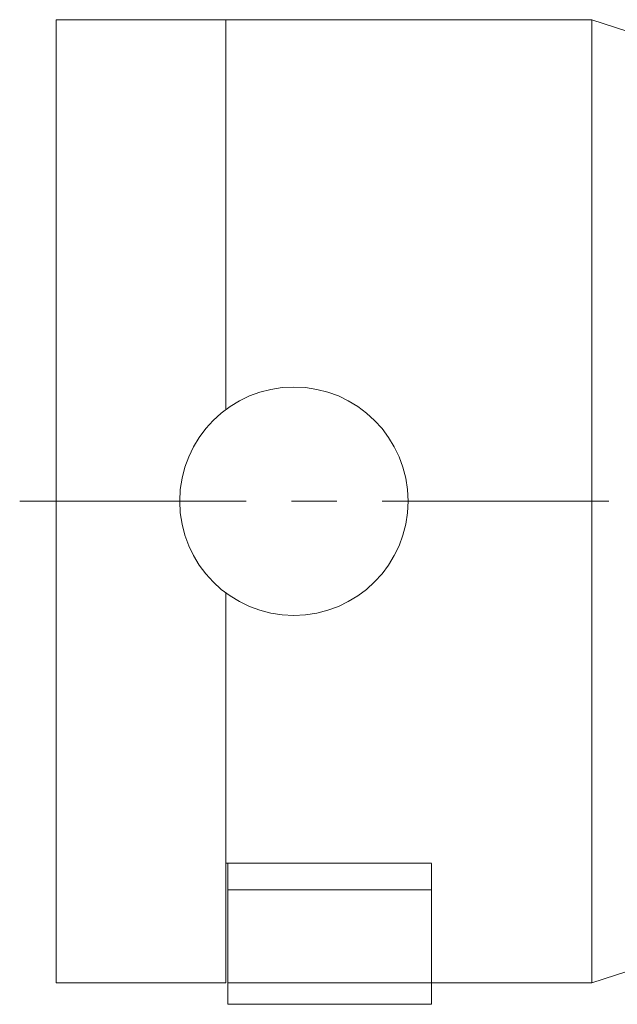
# Model space of a CAD drawing. Header units: inches. Extents: x 1 to 19.9, y 2.6 to 16.1.
# Tile 55 of 70: x 16.6 to 18, y 8.5 to 10.6. Entities that reach past the tile are written whole.
import ezdxf

# ---------------------------------------------------------------- set-up
doc = ezdxf.new("R2010")
doc.units = ezdxf.units.IN
doc.header["$MEASUREMENT"] = 0
doc.linetypes.add('CENTERX2', pattern=[0.8, 0.5, -0.1, 0.1, -0.1])
doc.layers.add('SLD-0', color=7, linetype='Continuous')

msp = doc.modelspace()

# ---------------------------------------------------------------- linework, layer by layer
at = {"color": 7, "linetype": 'Continuous', "lineweight": 15}
for p, q in [((17.0948, 10.6246), (16.7198, 10.6246)), ((16.7198, 9.5621), (16.7198, 10.6246)), ((17.9024, 10.6246), (17.0948, 10.6246)), ((17.0948, 9.7645), (17.0948, 10.6246)), ((18.0948, 10.5621), (17.9024, 10.6246)), ((17.9024, 10.6246), (17.9024, 8.4996)), ((16.7198, 8.4996), (16.7198, 9.5621)), ((17.0948, 8.4996), (17.0948, 9.3596)), ((17.0948, 8.7636), (17.0948, 9.3596)), ((17.0948, 8.7636), (17.5488, 8.7636)), ((17.0988, 8.705), (17.0988, 8.7636)), ((17.5488, 8.705), (17.5488, 8.7628)), ((17.0988, 8.4992), (17.0988, 8.705)), ((17.0988, 8.705), (17.5488, 8.705)), ((17.5488, 8.4992), (17.5488, 8.705)), ((17.9024, 8.4996), (18.0948, 8.5621)), ((16.7198, 8.4996), (17.0948, 8.4996)), ((17.0988, 8.4521), (17.0988, 8.4992)), ((17.0988, 8.4992), (17.5488, 8.4992)), ((17.5488, 8.4996), (17.9024, 8.4996)), ((17.5488, 8.4521), (17.5488, 8.4992)), ((17.0988, 8.4521), (17.5488, 8.4521))]:
    msp.add_line(p, q, dxfattribs=at)
msp.add_circle((17.2448, 9.5621), 0.252, dxfattribs=at)
at = {"layer": 'SLD-0', "color": 7, "linetype": 'CENTERX2', "lineweight": 0}
msp.add_line((16.6396, 9.5621), (19.8562, 9.5621), dxfattribs=at)

doc.saveas('drawing.dxf')
